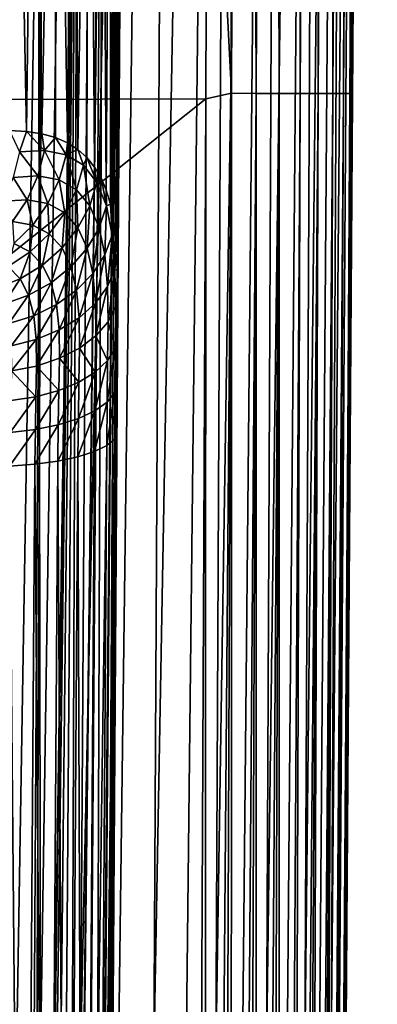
# Model space of a CAD drawing. Header units: metres. Extents: x -22 to 22, y 0 to 204.
# Tile 184 of 256: x 14.07 to 16.68, y 27.05 to 34.23. Entities that reach past the tile are written whole.
import ezdxf

# ---------------------------------------------------------------- set-up
doc = ezdxf.new("R2010")
doc.units = ezdxf.units.M
doc.layers.add('solid_002_SW0002', color=7, linetype='CONTINUOUS')
doc.layers.add('solid_002_SW0002_01', color=7, linetype='CONTINUOUS')

msp = doc.modelspace()

# ---------------------------------------------------------------- linework, layer by layer
at = {"layer": 'solid_002_SW0002'}
for points in [[(15.444443, 37.127605, 223.970581), (-15.444571, 37.127518, 223.970581), (-15.431306, 33.548271, 223.951843)], [(15.431576, 33.648762, 223.952362), (15.444443, 37.127605, 223.970581), (-15.431306, 33.548271, 223.951843)], [(15.431576, 33.648762, 223.952362), (-15.431306, 33.548271, 223.951843), (-15.319921, 9.159238, 223.824142)]]:
    msp.add_3dface(points, dxfattribs=at)
at = {"layer": 'solid_002_SW0002_01'}
for points in [[(13.594723, 26.66, 206.057755), (13.556115, 60.446274, 205.687668), (14.17007, 60.446274, 206.176605)], [(13.917453, 26.66, 206.313766), (13.594723, 26.66, 206.057755), (14.17007, 60.446274, 206.176605)], [(14.225582, 26.66, 206.588654), (13.917453, 26.66, 206.313766), (14.17007, 60.446274, 206.176605)], [(14.225582, 26.66, 206.588654), (14.17007, 60.446274, 206.176605), (14.730725, 60.446274, 206.728729)], [(14.518237, 26.66, 206.881714), (14.225582, 26.66, 206.588654), (14.730725, 60.446274, 206.728729)], [(14.518237, 26.66, 206.881714), (14.730725, 60.446274, 206.728729), (15.231386, 60.446274, 207.337433)], [(14.793844, 26.66, 207.191544), (14.518237, 26.66, 206.881714), (15.231386, 60.446274, 207.337433)], [(15.050794, 26.66, 207.516403), (14.793844, 26.66, 207.191544), (15.231386, 60.446274, 207.337433)], [(15.050794, 26.66, 207.516403), (15.231386, 60.446274, 207.337433), (15.665091, 60.446274, 207.995148)], [(15.287745, 26.66, 207.854523), (15.050794, 26.66, 207.516403), (15.665091, 60.446274, 207.995148)], [(15.50403, 26.66, 208.20491), (15.287745, 26.66, 207.854523), (15.665091, 60.446274, 207.995148)], [(15.50403, 26.66, 208.20491), (15.665091, 60.446274, 207.995148), (16.026016, 60.446274, 208.69429)], [(15.699233, 26.66, 208.566864), (15.50403, 26.66, 208.20491), (16.026016, 60.446274, 208.69429)], [(15.873002, 26.66, 208.939819), (15.699233, 26.66, 208.566864), (16.026016, 60.446274, 208.69429)], [(15.873002, 26.66, 208.939819), (16.026016, 60.446274, 208.69429), (16.310326, 60.446274, 209.427719)], [(16.024771, 26.66, 209.322586), (15.873002, 26.66, 208.939819), (16.310326, 60.446274, 209.427719)], [(16.154091, 26.66, 209.713882), (16.024771, 26.66, 209.322586), (16.310326, 60.446274, 209.427719)], [(16.154091, 26.66, 209.713882), (16.310326, 60.446274, 209.427719), (16.515617, 60.446274, 210.187683)], [(16.260641, 26.66, 210.112457), (16.154091, 26.66, 209.713882), (16.515617, 60.446274, 210.187683)], [(16.344072, 26.66, 210.516876), (16.260641, 26.66, 210.112457), (16.515617, 60.446274, 210.187683)], [(16.344072, 26.66, 210.516876), (16.515617, 60.446274, 210.187683), (16.639935, 60.446274, 210.964828)], [(16.404013, 26.66, 210.925507), (16.344072, 26.66, 210.516876), (16.639935, 60.446274, 210.964828)], [(16.44014, 26.66, 211.336899), (16.404013, 26.66, 210.925507), (16.639935, 60.446274, 210.964828)], [(16.44014, 26.66, 211.336899), (16.639935, 60.446274, 210.964828), (16.681608, 60.446274, 211.75)], [(16.452217, 26.66, 211.75), (16.44014, 26.66, 211.336899), (16.681608, 60.446274, 211.75)], [(16.499662, 33.647953, 222.884277), (16.452217, 26.66, 211.75), (16.681608, 60.446274, 211.75)], [(16.523289, 37.127853, 222.891739), (16.499662, 33.647953, 222.884277), (16.681608, 60.446274, 211.75)], [(15.708523, 58.240906, 224.063522), (15.507081, 58.169846, 224.080765), (15.617695, 33.68848, 223.936356)], [(15.708523, 58.240906, 224.063522), (15.617695, 33.68848, 223.936356), (15.797452, 33.687908, 223.888184)], [(15.903739, 58.240494, 224.0112), (15.708523, 58.240906, 224.063522), (15.797452, 33.687908, 223.888184)], [(15.903739, 58.240494, 224.0112), (15.797452, 33.687908, 223.888184), (15.966114, 33.687443, 223.80954)], [(16.086906, 58.240131, 223.925797), (15.903739, 58.240494, 224.0112), (15.966114, 33.687443, 223.80954)], [(16.086906, 58.240131, 223.925797), (15.966114, 33.687443, 223.80954), (16.118557, 33.687107, 223.702789)], [(16.252459, 58.239834, 223.809875), (16.086906, 58.240131, 223.925797), (16.118557, 33.687107, 223.702789)], [(16.252459, 58.239834, 223.809875), (16.118557, 33.687107, 223.702789), (16.250149, 33.686901, 223.571198)], [(16.395367, 58.239613, 223.666962), (16.252459, 58.239834, 223.809875), (16.250149, 33.686901, 223.571198)], [(16.395367, 58.239613, 223.666962), (16.250149, 33.686901, 223.571198), (16.356892, 33.686836, 223.418747)], [(16.511288, 58.239471, 223.501404), (16.395367, 58.239613, 223.666962), (16.356892, 33.686836, 223.418747)], [(16.511288, 58.239471, 223.501404), (16.356892, 33.686836, 223.418747), (16.435541, 33.686916, 223.250092)], [(16.596701, 58.239414, 223.318237), (16.511288, 58.239471, 223.501404), (16.435541, 33.686916, 223.250092)], [(16.596701, 58.239414, 223.318237), (16.435541, 33.686916, 223.250092), (16.483707, 33.687138, 223.070328)], [(16.64901, 58.239445, 223.123016), (16.483707, 33.687138, 223.070328), (16.499662, 33.647953, 222.884277)], [(16.64901, 58.239445, 223.123016), (16.596701, 58.239414, 223.318237), (16.483707, 33.687138, 223.070328)], [(16.64901, 58.239445, 223.123016), (16.499662, 33.647953, 222.884277), (16.523289, 37.127853, 222.891739)], [(15.617695, 33.68848, 223.936356), (15.507081, 58.169846, 224.080765), (15.444443, 37.127605, 223.970581)], [(13.759212, 9.15549, 220.427765), (13.934012, 38.719753, 220.457413), (14.250795, 38.713585, 219.972961)], [(14.074324, 9.153262, 219.934845), (13.759212, 9.15549, 220.427765), (14.250795, 38.713585, 219.972961)], [(13.999764, 33.417168, 208.905716), (14.124514, 33.410603, 209.121506), (14.022474, 38.716553, 208.869202)], [(14.124514, 33.410603, 209.121506), (14.189437, 38.713612, 209.161819), (14.022474, 38.716553, 208.869202)], [(14.074324, 9.153262, 219.934845), (14.250795, 38.713585, 219.972961), (14.147605, 14.639296, 219.867172)], [(14.124514, 33.410603, 209.121506), (14.236072, 33.393543, 209.33638), (14.189437, 38.713612, 209.161819)], [(14.250795, 38.713585, 219.972961), (14.502789, 38.708687, 219.451813), (14.147605, 14.639296, 219.867172)], [(14.502789, 38.708687, 219.451813), (14.161447, 15.023614, 219.845749), (14.147605, 14.639296, 219.867172)], [(14.502789, 38.708687, 219.451813), (14.197833, 15.415888, 219.779831), (14.161447, 15.023614, 219.845749)], [(14.236072, 33.393543, 209.33638), (14.338161, 38.710999, 209.463898), (14.189437, 38.713612, 209.161819)], [(14.502789, 38.708687, 219.451813), (14.256535, 15.81477, 219.664093), (14.197833, 15.415888, 219.779831)], [(14.236072, 33.393543, 209.33638), (14.334952, 33.365959, 209.549164), (14.338161, 38.710999, 209.463898)], [(14.502789, 38.708687, 219.451813), (14.334887, 16.223783, 219.492844), (14.256535, 15.81477, 219.664093)], [(14.502789, 38.708687, 219.451813), (14.418836, 16.604422, 219.282974), (14.334887, 16.223783, 219.492844)], [(14.334952, 33.365959, 209.549164), (14.421989, 33.327904, 209.75943), (14.338161, 38.710999, 209.463898)], [(14.421989, 33.327904, 209.75943), (14.468352, 38.708698, 209.77478), (14.338161, 38.710999, 209.463898)], [(14.502789, 38.708687, 219.451813), (14.685812, 38.705112, 218.902573), (14.418836, 16.604422, 219.282974)], [(14.685812, 38.705112, 218.902573), (14.426152, 16.635963, 219.263046), (14.418836, 16.604422, 219.282974)], [(14.421989, 33.327904, 209.75943), (14.498067, 33.279442, 209.967087), (14.468352, 38.708698, 209.77478)], [(14.685812, 38.705112, 218.902573), (14.522558, 17.050409, 218.966415), (14.426152, 16.635963, 219.263046)], [(14.498067, 33.279442, 209.967087), (14.579416, 38.706718, 210.093185), (14.468352, 38.708698, 209.77478)], [(14.498067, 33.279442, 209.967087), (14.563925, 33.220505, 210.171997), (14.579416, 38.706718, 210.093185)], [(14.685812, 38.705112, 218.902573), (14.608476, 17.452545, 218.612183), (14.522558, 17.050409, 218.966415)], [(14.563925, 33.220505, 210.171997), (14.620004, 33.151123, 210.37323), (14.579416, 38.706718, 210.093185)], [(14.620004, 33.151123, 210.37323), (14.670724, 38.705086, 210.417343), (14.579416, 38.706718, 210.093185)], [(14.685812, 38.705112, 218.902573), (14.796782, 38.702938, 218.334625), (14.608476, 17.452545, 218.612183)], [(14.796782, 38.702938, 218.334625), (14.621783, 17.522501, 218.542603), (14.608476, 17.452545, 218.612183)], [(14.620004, 33.151123, 210.37323), (14.666765, 33.071522, 210.569641), (14.670724, 38.705086, 210.417343)], [(14.796782, 38.702938, 218.334625), (14.66966, 17.825594, 218.211075), (14.621783, 17.522501, 218.542603)], [(14.666765, 33.071522, 210.569641), (14.704882, 32.981625, 210.760712), (14.670724, 38.705086, 210.417343)], [(14.796782, 38.702938, 218.334625), (14.833957, 38.702175, 217.75737), (14.66966, 17.825594, 218.211075)], [(14.66966, 17.825594, 218.211075), (14.833957, 38.702175, 217.75737), (14.694591, 18.175261, 217.761017)], [(14.704882, 32.981625, 210.760712), (14.741918, 38.703823, 210.745743), (14.670724, 38.705086, 210.417343)], [(14.697265, 18.569208, 217.348679), (14.694591, 18.175261, 217.761017), (14.833957, 38.702175, 217.75737)], [(14.699597, 18.912722, 216.897812), (14.697265, 18.569208, 217.348679), (14.833957, 38.702175, 217.75737)], [(14.701593, 19.206692, 216.40921), (14.699597, 18.912722, 216.897812), (14.833957, 38.702175, 217.75737)], [(14.703204, 19.444002, 215.894547), (14.701593, 19.206692, 216.40921), (14.833957, 38.702175, 217.75737)], [(14.704419, 19.622974, 215.354965), (14.703204, 19.444002, 215.894547), (14.833957, 38.702175, 217.75737)], [(14.743776, 25.41975, 213.802795), (14.704419, 19.622974, 215.354965), (14.833957, 38.702175, 217.75737)], [(14.704882, 32.981625, 210.760712), (14.735147, 32.88113, 210.946777), (14.741918, 38.703823, 210.745743)], [(14.735147, 32.88113, 210.946777), (14.79295, 38.702919, 211.077866), (14.741918, 38.703823, 210.745743)], [(14.735147, 32.88113, 210.946777), (14.757971, 32.771095, 211.125748), (14.79295, 38.702919, 211.077866)], [(14.743776, 25.41975, 213.802795), (14.833957, 38.702175, 217.75737), (14.783133, 31.216507, 212.250626)], [(14.757971, 32.771095, 211.125748), (14.773986, 32.65258, 211.295456), (14.79295, 38.702919, 211.077866)], [(14.773986, 32.65258, 211.295456), (14.82368, 38.70237, 211.412888), (14.79295, 38.702919, 211.077866)], [(14.773986, 32.65258, 211.295456), (14.784127, 32.525383, 211.455994), (14.82368, 38.70237, 211.412888)], [(14.833957, 38.702175, 217.75737), (14.785595, 31.579147, 212.12825), (14.783133, 31.216507, 212.250626)], [(14.784127, 32.525383, 211.455994), (14.789246, 32.389271, 211.607574), (14.82368, 38.70237, 211.412888)], [(14.833957, 38.702175, 217.75737), (14.787936, 31.923962, 211.960342), (14.785595, 31.579147, 212.12825)], [(14.833957, 38.702175, 217.75737), (14.790111, 32.244259, 211.75), (14.787936, 31.923962, 211.960342)], [(14.789246, 32.389271, 211.607574), (14.790111, 32.244259, 211.75), (14.82368, 38.70237, 211.412888)], [(14.790111, 32.244259, 211.75), (14.833957, 38.702175, 211.75), (14.82368, 38.70237, 211.412888)], [(14.833957, 38.702175, 217.75737), (14.833957, 38.702175, 211.75), (14.790111, 32.244259, 211.75)], [(15.617695, 33.68848, 223.936356), (15.444443, 37.127605, 223.970581), (15.431576, 33.648762, 223.952362)], [(15.617695, 33.68848, 223.936356), (15.431576, 33.648762, 223.952362), (15.419256, 9.161057, 223.819275)], [(15.617695, 33.68848, 223.936356), (15.419256, 9.161057, 223.819275), (15.517643, 9.160583, 223.804672)], [(15.617695, 33.68848, 223.936356), (15.517643, 9.160583, 223.804672), (15.614205, 9.160154, 223.780472)], [(15.797452, 33.687908, 223.888184), (15.617695, 33.68848, 223.936356), (15.614205, 9.160154, 223.780472)], [(15.797452, 33.687908, 223.888184), (15.614205, 9.160154, 223.780472), (15.707946, 9.159778, 223.746918)], [(15.797452, 33.687908, 223.888184), (15.707946, 9.159778, 223.746918), (15.797931, 9.159455, 223.70433)], [(15.966114, 33.687443, 223.80954), (15.797452, 33.687908, 223.888184), (15.797931, 9.159455, 223.70433)], [(15.966114, 33.687443, 223.80954), (15.797931, 9.159455, 223.70433), (15.883309, 9.159192, 223.653122)], [(15.966114, 33.687443, 223.80954), (15.883309, 9.159192, 223.653122), (15.963247, 9.158988, 223.593781)], [(16.118557, 33.687107, 223.702789), (15.966114, 33.687443, 223.80954), (15.963247, 9.158988, 223.593781)], [(16.118557, 33.687107, 223.702789), (15.963247, 9.158988, 223.593781), (16.03698, 9.158848, 223.526871)], [(16.250149, 33.686901, 223.571198), (16.118557, 33.687107, 223.702789), (16.03698, 9.158848, 223.526871)], [(16.250149, 33.686901, 223.571198), (16.03698, 9.158848, 223.526871), (16.103792, 9.158771, 223.453064)], [(16.250149, 33.686901, 223.571198), (16.103792, 9.158771, 223.453064), (16.163038, 9.158758, 223.373047)], [(16.356892, 33.686836, 223.418747), (16.250149, 33.686901, 223.571198), (16.163038, 9.158758, 223.373047)], [(16.356892, 33.686836, 223.418747), (16.163038, 9.158758, 223.373047), (16.214151, 9.158811, 223.287613)], [(16.356892, 33.686836, 223.418747), (16.214151, 9.158811, 223.287613), (16.256634, 9.158928, 223.197571)], [(16.435541, 33.686916, 223.250092), (16.256634, 9.158928, 223.197571), (16.290077, 9.159107, 223.103806)], [(16.435541, 33.686916, 223.250092), (16.356892, 33.686836, 223.418747), (16.256634, 9.158928, 223.197571)], [(16.435541, 33.686916, 223.250092), (16.290077, 9.159107, 223.103806), (16.314157, 9.159348, 223.007202)], [(16.483707, 33.687138, 223.070328), (16.314157, 9.159348, 223.007202), (16.328579, 9.159647, 222.909409)], [(16.483707, 33.687138, 223.070328), (16.435541, 33.686916, 223.250092), (16.314157, 9.159348, 223.007202)], [(16.483707, 33.687138, 223.070328), (16.328579, 9.159647, 222.909409), (16.333403, 9.16, 222.810669)], [(16.483707, 33.687138, 223.070328), (16.333403, 9.16, 222.810669), (16.499662, 33.647953, 222.884277)], [(15.431576, 33.648762, 223.952362), (-15.319921, 9.159238, 223.824142), (15.31992, 9.159238, 223.824142)], [(15.419256, 9.161057, 223.819275), (15.431576, 33.648762, 223.952362), (15.31992, 9.159238, 223.824142)], [(16.499662, 33.647953, 222.884277), (16.333403, 9.16, 222.810669), (16.452217, 26.66, 211.75)], [(14.073191, 33.261009, 209.055939), (14.124514, 33.410603, 209.121506), (13.999764, 33.417168, 208.905716)], [(14.255459, 33.271912, 209.393448), (14.124514, 33.410603, 209.121506), (14.073191, 33.261009, 209.055939)], [(14.255459, 33.271912, 209.393448), (14.236072, 33.393543, 209.33638), (14.124514, 33.410603, 209.121506)], [(14.255459, 33.271912, 209.393448), (14.334952, 33.365959, 209.549164), (14.236072, 33.393543, 209.33638)], [(14.411722, 33.240993, 209.745773), (14.334952, 33.365959, 209.549164), (14.255459, 33.271912, 209.393448)], [(14.411722, 33.240993, 209.745773), (14.421989, 33.327904, 209.75943), (14.334952, 33.365959, 209.549164)], [(14.411722, 33.240993, 209.745773), (14.498067, 33.279442, 209.967087), (14.421989, 33.327904, 209.75943)], [(14.073191, 33.261009, 209.055939), (14.026718, 33.075279, 209.073059), (14.207131, 33.085922, 209.388855)], [(14.255459, 33.271912, 209.393448), (14.073191, 33.261009, 209.055939), (14.207131, 33.085922, 209.388855)], [(14.255459, 33.271912, 209.393448), (14.207131, 33.085922, 209.388855), (14.361764, 33.057396, 209.718506)], [(14.411722, 33.240993, 209.745773), (14.255459, 33.271912, 209.393448), (14.361764, 33.057396, 209.718506)], [(14.411722, 33.240993, 209.745773), (14.361764, 33.057396, 209.718506), (14.488151, 32.985561, 210.053253)], [(14.539457, 33.163837, 210.103592), (14.498067, 33.279442, 209.967087), (14.411722, 33.240993, 209.745773)], [(14.539457, 33.163837, 210.103592), (14.411722, 33.240993, 209.745773), (14.488151, 32.985561, 210.053253)], [(14.539457, 33.163837, 210.103592), (14.563925, 33.220505, 210.171997), (14.498067, 33.279442, 209.967087)], [(14.637176, 33.038643, 210.455933), (14.563925, 33.220505, 210.171997), (14.539457, 33.163837, 210.103592)], [(14.637176, 33.038643, 210.455933), (14.620004, 33.151123, 210.37323), (14.563925, 33.220505, 210.171997)], [(14.539457, 33.163837, 210.103592), (14.488151, 32.985561, 210.053253), (14.584846, 32.868736, 210.382843)], [(14.637176, 33.038643, 210.455933), (14.539457, 33.163837, 210.103592), (14.584846, 32.868736, 210.382843)], [(14.637176, 33.038643, 210.455933), (14.666765, 33.071522, 210.569641), (14.620004, 33.151123, 210.37323)], [(14.026718, 33.075279, 209.073059), (13.950349, 32.902325, 209.107727), (14.127707, 32.911282, 209.400696)], [(14.207131, 33.085922, 209.388855), (14.026718, 33.075279, 209.073059), (14.127707, 32.911282, 209.400696)], [(14.207131, 33.085922, 209.388855), (14.127707, 32.911282, 209.400696), (14.279664, 32.884022, 209.706314)], [(14.361764, 33.057396, 209.718506), (14.207131, 33.085922, 209.388855), (14.279664, 32.884022, 209.706314)], [(14.361764, 33.057396, 209.718506), (14.279664, 32.884022, 209.706314), (14.403856, 32.816742, 210.016617)], [(14.488151, 32.985561, 210.053253), (14.361764, 33.057396, 209.718506), (14.403856, 32.816742, 210.016617)], [(14.637176, 33.038643, 210.455933), (14.584846, 32.868736, 210.382843), (14.652701, 32.708721, 210.696182)], [(14.70575, 32.867329, 210.790924), (14.666765, 33.071522, 210.569641), (14.637176, 33.038643, 210.455933)], [(14.70575, 32.867329, 210.790924), (14.637176, 33.038643, 210.455933), (14.652701, 32.708721, 210.696182)], [(14.70575, 32.867329, 210.790924), (14.704882, 32.981625, 210.760712), (14.666765, 33.071522, 210.569641)], [(14.488151, 32.985561, 210.053253), (14.403856, 32.816742, 210.016617), (14.49891, 32.707863, 210.322174)], [(14.584846, 32.868736, 210.382843), (14.488151, 32.985561, 210.053253), (14.49891, 32.707863, 210.322174)], [(14.70575, 32.867329, 210.790924), (14.735147, 32.88113, 210.946777), (14.704882, 32.981625, 210.760712)], [(14.127707, 32.911282, 209.400696), (13.950349, 32.902325, 209.107727), (14.020121, 32.754436, 209.428497)], [(14.127707, 32.911282, 209.400696), (14.020121, 32.754436, 209.428497), (14.168457, 32.72728, 209.709656)], [(14.279664, 32.884022, 209.706314), (14.127707, 32.911282, 209.400696), (14.168457, 32.72728, 209.709656)], [(14.279664, 32.884022, 209.706314), (14.168457, 32.72728, 209.709656), (14.289689, 32.663616, 209.995026)], [(14.403856, 32.816742, 210.016617), (14.279664, 32.884022, 209.706314), (14.289689, 32.663616, 209.995026)], [(14.747931, 32.654652, 211.098404), (14.735147, 32.88113, 210.946777), (14.70575, 32.867329, 210.790924)], [(14.747931, 32.654652, 211.098404), (14.757971, 32.771095, 211.125748), (14.735147, 32.88113, 210.946777)], [(14.403856, 32.816742, 210.016617), (14.289689, 32.663616, 209.995026), (14.38254, 32.561966, 210.276154)], [(14.49891, 32.707863, 210.322174), (14.403856, 32.816742, 210.016617), (14.38254, 32.561966, 210.276154)], [(14.584846, 32.868736, 210.382843), (14.49891, 32.707863, 210.322174), (14.565646, 32.558987, 210.612823)], [(14.652701, 32.708721, 210.696182), (14.584846, 32.868736, 210.382843), (14.565646, 32.558987, 210.612823)], [(14.70575, 32.867329, 210.790924), (14.652701, 32.708721, 210.696182), (14.694407, 32.509983, 210.983719)], [(14.747931, 32.654652, 211.098404), (14.70575, 32.867329, 210.790924), (14.694407, 32.509983, 210.983719)], [(14.168457, 32.72728, 209.709656), (14.020121, 32.754436, 209.428497), (14.032251, 32.592957, 209.728424)], [(14.747931, 32.654652, 211.098404), (14.773986, 32.65258, 211.295456), (14.757971, 32.771095, 211.125748)], [(14.168457, 32.72728, 209.709656), (14.032251, 32.592957, 209.728424), (14.149866, 32.531845, 209.989273)], [(14.289689, 32.663616, 209.995026), (14.168457, 32.72728, 209.709656), (14.149866, 32.531845, 209.989273)], [(14.49891, 32.707863, 210.322174), (14.38254, 32.561966, 210.276154), (14.447799, 32.423649, 210.543945)], [(14.565646, 32.558987, 210.612823), (14.49891, 32.707863, 210.322174), (14.447799, 32.423649, 210.543945)], [(14.652701, 32.708721, 210.696182), (14.565646, 32.558987, 210.612823), (14.606667, 32.374138, 210.879807)], [(14.694407, 32.509983, 210.983719), (14.652701, 32.708721, 210.696182), (14.606667, 32.374138, 210.879807)], [(14.289689, 32.663616, 209.995026), (14.149866, 32.531845, 209.989273), (14.240036, 32.436436, 210.246475)], [(14.38254, 32.561966, 210.276154), (14.289689, 32.663616, 209.995026), (14.240036, 32.436436, 210.246475)], [(14.747931, 32.654652, 211.098404), (14.694407, 32.509983, 210.983719), (14.714411, 32.278912, 211.238235)], [(14.768267, 32.407429, 211.370636), (14.747931, 32.654652, 211.098404), (14.714411, 32.278912, 211.238235)], [(14.768267, 32.407429, 211.370636), (14.773986, 32.65258, 211.295456), (14.747931, 32.654652, 211.098404)], [(14.768267, 32.407429, 211.370636), (14.784127, 32.525383, 211.455994), (14.773986, 32.65258, 211.295456)], [(14.149866, 32.531845, 209.989273), (14.032251, 32.592957, 209.728424), (13.989554, 32.426292, 209.999588)], [(14.149866, 32.531845, 209.989273), (13.989554, 32.426292, 209.999588), (14.076664, 32.335911, 210.234253)], [(14.240036, 32.436436, 210.246475), (14.149866, 32.531845, 209.989273), (14.076664, 32.335911, 210.234253)], [(14.38254, 32.561966, 210.276154), (14.240036, 32.436436, 210.246475), (14.303514, 32.307716, 210.492096)], [(14.447799, 32.423649, 210.543945), (14.38254, 32.561966, 210.276154), (14.303514, 32.307716, 210.492096)], [(14.565646, 32.558987, 210.612823), (14.447799, 32.423649, 210.543945), (14.487949, 32.25214, 210.790527)], [(14.606667, 32.374138, 210.879807), (14.565646, 32.558987, 210.612823), (14.487949, 32.25214, 210.790527)], [(14.768267, 32.407429, 211.370636), (14.789246, 32.389271, 211.607574), (14.784127, 32.525383, 211.455994)], [(14.694407, 32.509983, 210.983719), (14.606667, 32.374138, 210.879807), (14.626264, 32.159126, 211.11647)], [(14.714411, 32.278912, 211.238235), (14.694407, 32.509983, 210.983719), (14.626264, 32.159126, 211.11647)], [(14.076664, 32.335911, 210.234253), (13.989554, 32.426292, 209.999588), (13.898459, 32.264103, 210.239929)], [(14.240036, 32.436436, 210.246475), (14.076664, 32.335911, 210.234253), (14.138123, 32.215469, 210.459183)], [(14.303514, 32.307716, 210.492096), (14.240036, 32.436436, 210.246475), (14.138123, 32.215469, 210.459183)], [(14.447799, 32.423649, 210.543945), (14.303514, 32.307716, 210.492096), (14.342642, 32.148499, 210.719177)], [(14.487949, 32.25214, 210.790527), (14.447799, 32.423649, 210.543945), (14.342642, 32.148499, 210.719177)], [(14.768267, 32.407429, 211.370636), (14.714411, 32.278912, 211.238235), (14.718105, 32.023014, 211.455261)], [(14.772254, 32.133659, 211.602829), (14.768267, 32.407429, 211.370636), (14.718105, 32.023014, 211.455261)], [(14.772254, 32.133659, 211.602829), (14.789246, 32.389271, 211.607574), (14.768267, 32.407429, 211.370636)], [(14.772254, 32.133659, 211.602829), (14.790111, 32.244259, 211.75), (14.789246, 32.389271, 211.607574)], [(14.076664, 32.335911, 210.234253), (13.898459, 32.264103, 210.239929), (13.957736, 32.150314, 210.446426)], [(14.138123, 32.215469, 210.459183), (14.076664, 32.335911, 210.234253), (13.957736, 32.150314, 210.446426)], [(14.303514, 32.307716, 210.492096), (14.138123, 32.215469, 210.459183), (14.176113, 32.067036, 210.668396)], [(14.342642, 32.148499, 210.719177), (14.303514, 32.307716, 210.492096), (14.176113, 32.067036, 210.668396)], [(14.606667, 32.374138, 210.879807), (14.487949, 32.25214, 210.790527), (14.507082, 32.052502, 211.009827)], [(14.626264, 32.159126, 211.11647), (14.606667, 32.374138, 210.879807), (14.507082, 32.052502, 211.009827)], [(14.487949, 32.25214, 210.790527), (14.342642, 32.148499, 210.719177), (14.361269, 31.962969, 210.922241)], [(14.507082, 32.052502, 211.009827), (14.487949, 32.25214, 210.790527), (14.361269, 31.962969, 210.922241)], [(14.714411, 32.278912, 211.238235), (14.626264, 32.159126, 211.11647), (14.629671, 31.920794, 211.318604)], [(14.718105, 32.023014, 211.455261), (14.714411, 32.278912, 211.238235), (14.629671, 31.920794, 211.318604)], [(14.772254, 32.133659, 211.602829), (14.787936, 31.923962, 211.960342), (14.790111, 32.244259, 211.75)], [(14.138123, 32.215469, 210.459183), (13.957736, 32.150314, 210.446426), (13.994517, 32.010765, 210.64003)], [(14.176113, 32.067036, 210.668396), (14.138123, 32.215469, 210.459183), (13.994517, 32.010765, 210.64003)], [(14.342642, 32.148499, 210.719177), (14.176113, 32.067036, 210.668396), (14.194212, 31.893843, 210.856979)], [(14.361269, 31.962969, 210.922241), (14.342642, 32.148499, 210.719177), (14.194212, 31.893843, 210.856979)], [(14.626264, 32.159126, 211.11647), (14.507082, 32.052502, 211.009827), (14.510217, 31.830776, 211.197861)], [(14.629671, 31.920794, 211.318604), (14.626264, 32.159126, 211.11647), (14.510217, 31.830776, 211.197861)], [(14.768933, 31.829777, 211.794525), (14.772254, 32.133659, 211.602829), (14.718105, 32.023014, 211.455261)], [(14.768933, 31.829777, 211.794525), (14.787936, 31.923962, 211.960342), (14.772254, 32.133659, 211.602829)], [(14.176113, 32.067036, 210.668396), (13.994517, 32.010765, 210.64003), (14.012084, 31.847675, 210.816422)], [(14.194212, 31.893843, 210.856979), (14.176113, 32.067036, 210.668396), (14.012084, 31.847675, 210.816422)], [(14.507082, 32.052502, 211.009827), (14.361269, 31.962969, 210.922241), (14.364157, 31.756287, 211.097534)], [(14.510217, 31.830776, 211.197861), (14.507082, 32.052502, 211.009827), (14.364157, 31.756287, 211.097534)], [(14.713902, 31.739302, 211.634796), (14.718105, 32.023014, 211.455261), (14.629671, 31.920794, 211.318604)], [(14.713902, 31.739302, 211.634796), (14.768933, 31.829777, 211.794525), (14.718105, 32.023014, 211.455261)], [(14.361269, 31.962969, 210.922241), (14.194212, 31.893843, 210.856979), (14.196888, 31.700079, 211.021317)], [(14.364157, 31.756287, 211.097534), (14.361269, 31.962969, 210.922241), (14.196888, 31.700079, 211.021317)], [(14.194212, 31.893843, 210.856979), (14.012084, 31.847675, 210.816422), (14.01459, 31.664228, 210.972015)], [(14.196888, 31.700079, 211.021317), (14.194212, 31.893843, 210.856979), (14.01459, 31.664228, 210.972015)], [(14.624864, 31.655857, 211.48703), (14.629671, 31.920794, 211.318604), (14.510217, 31.830776, 211.197861)], [(14.624864, 31.655857, 211.48703), (14.713902, 31.739302, 211.634796), (14.629671, 31.920794, 211.318604)], [(14.766658, 31.506725, 211.95137), (14.785595, 31.579147, 212.12825), (14.787936, 31.923962, 211.960342)], [(14.766658, 31.506725, 211.95137), (14.787936, 31.923962, 211.960342), (14.768933, 31.829777, 211.794525)], [(14.505088, 31.582508, 211.356644), (14.510217, 31.830776, 211.197861), (14.364157, 31.756287, 211.097534)], [(14.505088, 31.582508, 211.356644), (14.624864, 31.655857, 211.48703), (14.510217, 31.830776, 211.197861)], [(14.71153, 31.437227, 211.781021), (14.768933, 31.829777, 211.794525), (14.713902, 31.739302, 211.634796)], [(14.71153, 31.437227, 211.781021), (14.766658, 31.506725, 211.95137), (14.768933, 31.829777, 211.794525)], [(14.358975, 31.52195, 211.248428), (14.364157, 31.756287, 211.097534), (14.196888, 31.700079, 211.021317)], [(14.358975, 31.52195, 211.248428), (14.505088, 31.582508, 211.356644), (14.364157, 31.756287, 211.097534)], [(14.622244, 31.373215, 211.623474), (14.713902, 31.739302, 211.634796), (14.624864, 31.655857, 211.48703)], [(14.622244, 31.373215, 211.623474), (14.71153, 31.437227, 211.781021), (14.713902, 31.739302, 211.634796)], [(14.009971, 31.447548, 211.113449), (14.191891, 31.476406, 211.166351), (14.01459, 31.664228, 210.972015)], [(14.191891, 31.476406, 211.166351), (14.196888, 31.700079, 211.021317), (14.01459, 31.664228, 210.972015)], [(14.191891, 31.476406, 211.166351), (14.358975, 31.52195, 211.248428), (14.196888, 31.700079, 211.021317)], [(14.502095, 31.317049, 211.484543), (14.624864, 31.655857, 211.48703), (14.505088, 31.582508, 211.356644)], [(14.502095, 31.317049, 211.484543), (14.622244, 31.373215, 211.623474), (14.624864, 31.655857, 211.48703)], [(14.187911, 31.236183, 211.282181), (14.358975, 31.52195, 211.248428), (14.191891, 31.476406, 211.166351)], [(14.187911, 31.236183, 211.282181), (14.355515, 31.270803, 211.36937), (14.358975, 31.52195, 211.248428)], [(14.355515, 31.270803, 211.36937), (14.505088, 31.582508, 211.356644), (14.358975, 31.52195, 211.248428)], [(14.355515, 31.270803, 211.36937), (14.502095, 31.317049, 211.484543), (14.505088, 31.582508, 211.356644)], [(14.764257, 31.167059, 212.065475), (14.783133, 31.216507, 212.250626), (14.785595, 31.579147, 212.12825)], [(14.764257, 31.167059, 212.065475), (14.785595, 31.579147, 212.12825), (14.766658, 31.506725, 211.95137)], [(14.005466, 31.214464, 211.226212), (14.191891, 31.476406, 211.166351), (14.009971, 31.447548, 211.113449)], [(14.005466, 31.214464, 211.226212), (14.187911, 31.236183, 211.282181), (14.191891, 31.476406, 211.166351)], [(14.709003, 31.119699, 211.887207), (14.766658, 31.506725, 211.95137), (14.71153, 31.437227, 211.781021)], [(14.709003, 31.119699, 211.887207), (14.764257, 31.167059, 212.065475), (14.766658, 31.506725, 211.95137)], [(14.619421, 31.076178, 211.722397), (14.71153, 31.437227, 211.781021), (14.622244, 31.373215, 211.623474)], [(14.619421, 31.076178, 211.722397), (14.709003, 31.119699, 211.887207), (14.71153, 31.437227, 211.781021)], [(14.351703, 31.006914, 211.45694), (14.502095, 31.317049, 211.484543), (14.355515, 31.270803, 211.36937)], [(14.351703, 31.006914, 211.45694), (14.49883, 31.038113, 211.577179), (14.502095, 31.317049, 211.484543)], [(14.49883, 31.038113, 211.577179), (14.622244, 31.373215, 211.623474), (14.502095, 31.317049, 211.484543)], [(14.49883, 31.038113, 211.577179), (14.619421, 31.076178, 211.722397), (14.622244, 31.373215, 211.623474)], [(14.000443, 30.969446, 211.308105), (14.187911, 31.236183, 211.282181), (14.005466, 31.214464, 211.226212)], [(14.000443, 30.969446, 211.308105), (14.183495, 30.98374, 211.366119), (14.187911, 31.236183, 211.282181)], [(14.183495, 30.98374, 211.366119), (14.355515, 31.270803, 211.36937), (14.187911, 31.236183, 211.282181)], [(14.183495, 30.98374, 211.366119), (14.351703, 31.006914, 211.45694), (14.355515, 31.270803, 211.36937)], [(14.630299, 19.526466, 214.991486), (14.764257, 31.167059, 212.065475), (14.709003, 31.119699, 211.887207)], [(14.630299, 19.526466, 214.991486), (14.685549, 19.573826, 215.169754), (14.764257, 31.167059, 212.065475)], [(14.685549, 19.573826, 215.169754), (14.704419, 19.622974, 215.354965), (14.764257, 31.167059, 212.065475)], [(14.764257, 31.167059, 212.065475), (14.704419, 19.622974, 215.354965), (14.743776, 25.41975, 213.802795)], [(14.764257, 31.167059, 212.065475), (14.743776, 25.41975, 213.802795), (14.783133, 31.216507, 212.250626)], [(14.540712, 19.482944, 214.82666), (14.709003, 31.119699, 211.887207), (14.619421, 31.076178, 211.722397)], [(14.540712, 19.482944, 214.82666), (14.630299, 19.526466, 214.991486), (14.709003, 31.119699, 211.887207)], [(14.420115, 19.44488, 214.681442), (14.49883, 31.038113, 211.577179), (14.351703, 31.006914, 211.45694)], [(14.420115, 19.44488, 214.681442), (14.540712, 19.482944, 214.82666), (14.49883, 31.038113, 211.577179)], [(14.540712, 19.482944, 214.82666), (14.619421, 31.076178, 211.722397), (14.49883, 31.038113, 211.577179)], [(13.921711, 19.376211, 214.412354), (14.104763, 19.390503, 214.470367), (14.000443, 30.969446, 211.308105)], [(14.104763, 19.390503, 214.470367), (14.183495, 30.98374, 211.366119), (14.000443, 30.969446, 211.308105)], [(14.104763, 19.390503, 214.470367), (14.272981, 19.413679, 214.561188), (14.183495, 30.98374, 211.366119)], [(14.272981, 19.413679, 214.561188), (14.351703, 31.006914, 211.45694), (14.183495, 30.98374, 211.366119)], [(14.272981, 19.413679, 214.561188), (14.420115, 19.44488, 214.681442), (14.351703, 31.006914, 211.45694)]]:
    msp.add_3dface(points, dxfattribs=at)

doc.saveas('drawing.dxf')
